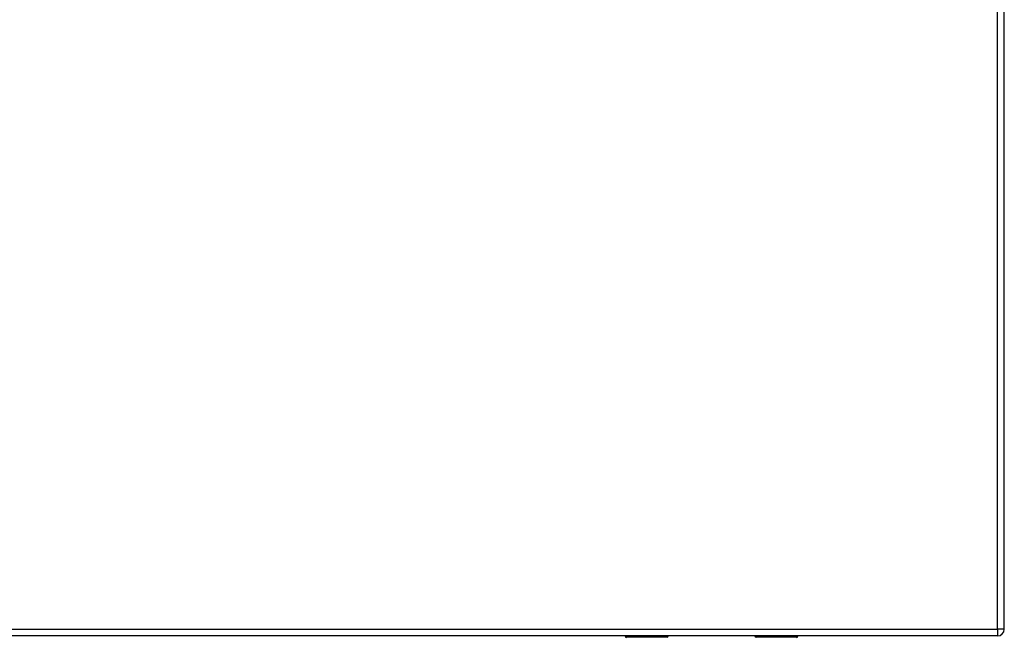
# Model space of a CAD drawing. Header units: inches. Extents: x 7 to 228, y 17 to 114.
# Tile 101 of 143: x 108 to 123, y 57 to 66. Entities that reach past the tile are written whole.
import ezdxf

# ---------------------------------------------------------------- set-up
doc = ezdxf.new("R2010")
doc.units = ezdxf.units.IN
doc.header["$MEASUREMENT"] = 0
doc.layers.add('Visible Edges(ANSI)', color=7, linetype='Continuous', lineweight=25)
doc.layers.add('Visible Tangent Edges(ANSI)', color=7, linetype='Continuous', lineweight=25)

msp = doc.modelspace()

# ---------------------------------------------------------------- linework, layer by layer
at = {"layer": 'Visible Edges(ANSI)'}
for p, q in [((122.589, 57.232), (122.589, 74.952)), ((122.49, 57.133), (74.885, 57.133)), ((117.693, 57.114), (117.104, 57.114)), ((117.709, 57.133), (117.709, 57.13)), ((118.969, 57.13), (118.969, 57.133)), ((119.574, 57.114), (118.985, 57.114))]:
    msp.add_line(p, q, dxfattribs=at)
for centre, radius, start, end in [((122.49, 57.232), 0.099, 270, 0), ((117.104, 57.133), 0.0197, 180.55, 270), ((117.693, 57.13), 0.0157, 270, 0), ((118.985, 57.13), 0.0157, 180, 270), ((119.574, 57.133), 0.0197, 270, 359.45)]:
    msp.add_arc(centre, radius, start, end, dxfattribs=at)
at = {"layer": 'Visible Tangent Edges(ANSI)'}
for p, q in [((122.49, 57.232), (122.49, 74.952)), ((74.885, 57.232), (122.49, 57.232)), ((122.49, 57.232), (122.49, 57.133)), ((122.589, 57.232), (122.49, 57.232)), ((117.104, 57.133), (117.104, 57.114)), ((117.693, 57.114), (117.693, 57.133)), ((118.985, 57.133), (118.985, 57.114)), ((119.574, 57.114), (119.574, 57.133))]:
    msp.add_line(p, q, dxfattribs=at)
at = {"layer": 'Visible Tangent Edges(ANSI)', "flags": 128}
for points in [[(117.324, 57.133), (117.325, 57.132), (117.326, 57.13), (117.327, 57.129), (117.329, 57.127), (117.331, 57.126), (117.334, 57.125), (117.337, 57.124), (117.34, 57.124), (117.344, 57.123), (117.347, 57.123), (117.351, 57.122), (117.355, 57.122), (117.358, 57.122), (117.362, 57.123), (117.366, 57.123), (117.369, 57.124), (117.372, 57.124), (117.375, 57.125), (117.378, 57.126), (117.38, 57.127), (117.382, 57.129), (117.384, 57.13), (117.385, 57.132), (117.386, 57.133)], [(117.366, 57.133), (117.365, 57.133), (117.364, 57.133), (117.363, 57.133), (117.362, 57.132), (117.361, 57.132), (117.361, 57.132), (117.36, 57.132), (117.359, 57.132), (117.358, 57.132), (117.357, 57.132), (117.356, 57.132), (117.355, 57.132), (117.354, 57.132), (117.353, 57.132), (117.352, 57.132), (117.351, 57.132), (117.35, 57.132), (117.349, 57.132), (117.348, 57.132), (117.347, 57.132), (117.346, 57.133), (117.345, 57.133), (117.344, 57.133), (117.343, 57.133)], [(119.292, 57.133), (119.293, 57.132), (119.294, 57.13), (119.296, 57.129), (119.298, 57.127), (119.3, 57.126), (119.303, 57.125), (119.305, 57.124), (119.309, 57.124), (119.312, 57.123), (119.316, 57.123), (119.319, 57.122), (119.323, 57.122), (119.327, 57.122), (119.331, 57.123), (119.334, 57.123), (119.338, 57.124), (119.341, 57.124), (119.344, 57.125), (119.346, 57.126), (119.349, 57.127), (119.351, 57.129), (119.352, 57.13), (119.353, 57.132), (119.354, 57.133)], [(119.334, 57.133), (119.334, 57.133), (119.333, 57.133), (119.332, 57.133), (119.331, 57.132), (119.33, 57.132), (119.329, 57.132), (119.328, 57.132), (119.327, 57.132), (119.326, 57.132), (119.325, 57.132), (119.324, 57.132), (119.323, 57.132), (119.322, 57.132), (119.321, 57.132), (119.32, 57.132), (119.319, 57.132), (119.318, 57.132), (119.317, 57.132), (119.316, 57.132), (119.315, 57.132), (119.315, 57.133), (119.314, 57.133), (119.313, 57.133), (119.312, 57.133)]]:
    msp.add_lwpolyline(points, dxfattribs=at)

doc.saveas('drawing.dxf')
